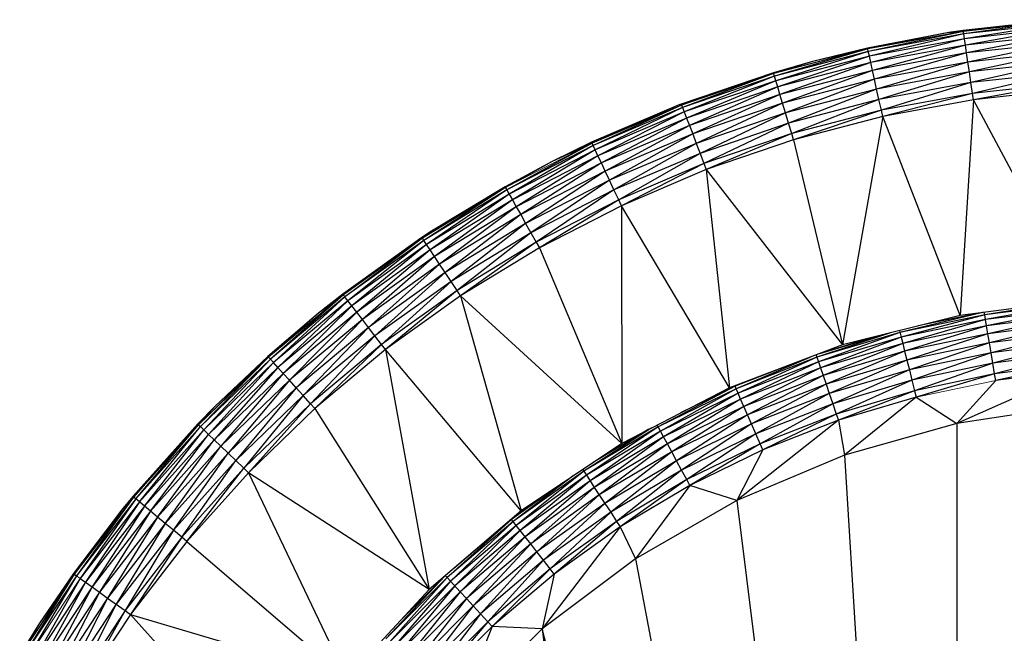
# Paper-space layout '_Right' of a CAD drawing. Header units: millimetres. Extents: x -464 to -1, y 0 to 650.
# Tile 46 of 50: x -36 to -22, y 546 to 555. Entities that reach past the tile are written whole.
import ezdxf

# ---------------------------------------------------------------- set-up
doc = ezdxf.new("R2010")
doc.units = ezdxf.units.MM

psp = doc.layouts.new('_Right')

# ---------------------------------------------------------------- linework, layer by layer
at = {"color": 7, "linetype": 'Continuous', "lineweight": 25}
for p, q in [((-21.198, 554.657), (-22.577, 554.505)), ((-21.198, 554.657), (-22.575, 554.491)), ((-21.197, 554.643), (-22.575, 554.491)), ((-21.197, 554.643), (-22.57, 554.454)), ((-22.783, 554.474), (-23.942, 554.253)), ((-22.575, 554.491), (-23.939, 554.24)), ((-22.783, 554.474), (-23.939, 554.24)), ((-22.575, 554.491), (-23.931, 554.202)), ((-22.577, 554.505), (-22.783, 554.474)), ((-22.783, 554.474), (-22.575, 554.491)), ((-22.577, 554.505), (-22.575, 554.491)), ((-22.57, 554.454), (-22.575, 554.491)), ((-21.194, 554.605), (-22.57, 554.454)), ((-21.194, 554.605), (-22.56, 554.386)), ((-21.189, 554.537), (-22.56, 554.386)), ((-21.189, 554.537), (-22.546, 554.294)), ((-22.57, 554.454), (-23.931, 554.202)), ((-22.57, 554.454), (-23.916, 554.136)), ((-22.56, 554.386), (-23.916, 554.136)), ((-22.56, 554.386), (-23.896, 554.045)), ((-22.56, 554.386), (-22.57, 554.454)), ((-22.546, 554.294), (-22.56, 554.386)), ((-21.182, 554.444), (-22.546, 554.294)), ((-21.182, 554.444), (-22.53, 554.183)), ((-21.174, 554.332), (-22.53, 554.183)), ((-21.174, 554.332), (-22.511, 554.054)), ((-23.939, 554.24), (-25.281, 553.889)), ((-23.939, 554.24), (-25.27, 553.852)), ((-23.931, 554.202), (-25.27, 553.852)), ((-23.931, 554.202), (-25.25, 553.787)), ((-23.942, 554.253), (-24.729, 554.06)), ((-23.939, 554.24), (-24.729, 554.06)), ((-23.942, 554.253), (-23.939, 554.24)), ((-23.931, 554.202), (-23.939, 554.24)), ((-23.916, 554.136), (-23.931, 554.202)), ((-22.546, 554.294), (-23.896, 554.045)), ((-22.546, 554.294), (-23.871, 553.935)), ((-22.53, 554.183), (-22.546, 554.294)), ((-21.165, 554.202), (-22.511, 554.054)), ((-21.165, 554.202), (-22.49, 553.912)), ((-24.729, 554.06), (-25.285, 553.902)), ((-24.729, 554.06), (-25.281, 553.889)), ((-23.916, 554.136), (-25.25, 553.787)), ((-23.916, 554.136), (-25.223, 553.698)), ((-23.896, 554.045), (-25.223, 553.698)), ((-23.896, 554.045), (-25.191, 553.59)), ((-23.896, 554.045), (-23.916, 554.136)), ((-23.871, 553.935), (-23.896, 554.045)), ((-22.53, 554.183), (-23.871, 553.935)), ((-22.53, 554.183), (-23.843, 553.808)), ((-22.511, 554.054), (-23.843, 553.808)), ((-22.511, 554.054), (-23.812, 553.668)), ((-22.511, 554.054), (-22.53, 554.183)), ((-22.49, 553.912), (-22.511, 554.054)), ((-21.154, 554.059), (-22.49, 553.912)), ((-21.154, 554.059), (-22.468, 553.762)), ((-23.871, 553.935), (-25.191, 553.59)), ((-23.871, 553.935), (-25.153, 553.465)), ((-23.843, 553.808), (-23.871, 553.935)), ((-22.49, 553.912), (-23.812, 553.668)), ((-22.49, 553.912), (-23.779, 553.52)), ((-22.468, 553.762), (-22.49, 553.912)), ((-21.143, 553.907), (-22.468, 553.762)), ((-21.143, 553.907), (-22.445, 553.607)), ((-25.285, 553.902), (-26.598, 553.454)), ((-25.285, 553.902), (-26.593, 553.441)), ((-25.281, 553.889), (-26.593, 553.441)), ((-25.281, 553.889), (-26.58, 553.406)), ((-25.27, 553.852), (-26.58, 553.406)), ((-25.27, 553.852), (-26.555, 553.342)), ((-25.25, 553.787), (-26.555, 553.342)), ((-25.25, 553.787), (-26.522, 553.255)), ((-25.281, 553.889), (-25.285, 553.902)), ((-25.27, 553.852), (-25.281, 553.889)), ((-25.25, 553.787), (-25.27, 553.852)), ((-25.223, 553.698), (-25.25, 553.787)), ((-23.843, 553.808), (-25.153, 553.465)), ((-23.843, 553.808), (-25.112, 553.328)), ((-23.812, 553.668), (-23.843, 553.808)), ((-25.223, 553.698), (-26.522, 553.255)), ((-25.223, 553.698), (-26.482, 553.15)), ((-25.191, 553.59), (-25.223, 553.698)), ((-23.812, 553.668), (-25.112, 553.328)), ((-23.812, 553.668), (-25.068, 553.182)), ((-23.779, 553.52), (-23.812, 553.668)), ((-22.468, 553.762), (-23.779, 553.52)), ((-22.468, 553.762), (-23.745, 553.367)), ((-22.432, 553.516), (-22.468, 553.762)), ((-21.132, 553.752), (-22.445, 553.607)), ((-21.132, 553.752), (-22.432, 553.516)), ((-21.125, 553.66), (-22.432, 553.516)), ((-25.191, 553.59), (-26.482, 553.15)), ((-25.191, 553.59), (-26.435, 553.028)), ((-25.153, 553.465), (-25.191, 553.59)), ((-23.779, 553.52), (-25.068, 553.182)), ((-23.779, 553.52), (-25.023, 553.033)), ((-23.745, 553.367), (-23.779, 553.52)), ((-22.445, 553.607), (-23.745, 553.367)), ((-22.445, 553.607), (-23.725, 553.277)), ((-22.432, 553.516), (-23.725, 553.277)), ((-22.432, 553.516), (-22.622, 550.442)), ((-20.91, 550.667), (-22.432, 553.516)), ((-26.62, 553.446), (-27.876, 552.911)), ((-26.593, 553.441), (-27.87, 552.899)), ((-26.593, 553.441), (-27.854, 552.864)), ((-26.58, 553.406), (-27.854, 552.864)), ((-26.58, 553.406), (-27.825, 552.802)), ((-26.598, 553.454), (-26.62, 553.446)), ((-26.593, 553.441), (-26.62, 553.446)), ((-26.598, 553.454), (-26.593, 553.441)), ((-26.593, 553.441), (-26.58, 553.406)), ((-26.58, 553.406), (-26.555, 553.342)), ((-25.153, 553.465), (-26.435, 553.028)), ((-25.153, 553.465), (-26.384, 552.894)), ((-25.112, 553.328), (-25.153, 553.465)), ((-23.745, 553.367), (-25.023, 553.033)), ((-23.745, 553.367), (-24.997, 552.944)), ((-23.725, 553.277), (-23.745, 553.367)), ((-26.555, 553.342), (-27.825, 552.802)), ((-26.555, 553.342), (-27.785, 552.718)), ((-26.522, 553.255), (-27.785, 552.718)), ((-26.522, 553.255), (-27.737, 552.616)), ((-26.555, 553.342), (-26.522, 553.255)), ((-26.522, 553.255), (-26.482, 553.15)), ((-25.112, 553.328), (-26.384, 552.894)), ((-25.112, 553.328), (-26.33, 552.752)), ((-25.068, 553.182), (-25.112, 553.328)), ((-23.725, 553.277), (-24.997, 552.944)), ((-23.725, 553.277), (-24.297, 550.021)), ((-22.622, 550.442), (-23.725, 553.277)), ((-26.482, 553.15), (-27.737, 552.616)), ((-26.482, 553.15), (-27.682, 552.498)), ((-26.482, 553.15), (-26.435, 553.028)), ((-25.068, 553.182), (-26.33, 552.752)), ((-25.068, 553.182), (-26.274, 552.606)), ((-25.023, 553.033), (-25.068, 553.182)), ((-26.435, 553.028), (-27.682, 552.498)), ((-26.435, 553.028), (-27.621, 552.368)), ((-26.435, 553.028), (-26.384, 552.894)), ((-25.023, 553.033), (-26.274, 552.606)), ((-25.023, 553.033), (-26.241, 552.52)), ((-24.997, 552.944), (-26.241, 552.52)), ((-24.997, 552.944), (-25.023, 553.033)), ((-24.997, 552.944), (-24.297, 550.021)), ((-27.87, 552.899), (-29.085, 552.231)), ((-27.854, 552.864), (-29.085, 552.231)), ((-27.854, 552.864), (-29.051, 552.172)), ((-27.825, 552.802), (-29.051, 552.172)), ((-27.825, 552.802), (-29.005, 552.09)), ((-27.876, 552.911), (-28.437, 552.637)), ((-27.87, 552.899), (-28.437, 552.637)), ((-27.876, 552.911), (-27.87, 552.899)), ((-27.854, 552.864), (-27.87, 552.899)), ((-27.825, 552.802), (-27.854, 552.864)), ((-27.785, 552.718), (-27.825, 552.802)), ((-26.384, 552.894), (-27.621, 552.368)), ((-26.384, 552.894), (-27.557, 552.231)), ((-26.384, 552.894), (-26.33, 552.752)), ((-27.785, 552.718), (-29.005, 552.09)), ((-27.785, 552.718), (-28.95, 551.992)), ((-27.737, 552.616), (-27.785, 552.718)), ((-26.33, 552.752), (-27.557, 552.231)), ((-26.33, 552.752), (-27.49, 552.089)), ((-26.33, 552.752), (-26.274, 552.606)), ((-28.437, 552.637), (-29.11, 552.277)), ((-28.437, 552.637), (-29.103, 552.265)), ((-27.737, 552.616), (-28.95, 551.992)), ((-27.737, 552.616), (-28.887, 551.879)), ((-27.682, 552.498), (-27.737, 552.616)), ((-26.274, 552.606), (-27.49, 552.089)), ((-26.274, 552.606), (-27.451, 552.006)), ((-26.241, 552.52), (-27.451, 552.006)), ((-26.274, 552.606), (-26.241, 552.52)), ((-26.241, 552.52), (-25.912, 549.411)), ((-26.241, 552.52), (-24.297, 550.021)), ((-27.682, 552.498), (-28.887, 551.879)), ((-27.682, 552.498), (-28.816, 551.754)), ((-27.621, 552.368), (-28.816, 551.754)), ((-27.621, 552.368), (-28.742, 551.621)), ((-27.621, 552.368), (-27.682, 552.498)), ((-27.557, 552.231), (-27.621, 552.368)), ((-29.11, 552.277), (-30.287, 551.542)), ((-29.103, 552.265), (-30.287, 551.542)), ((-29.103, 552.265), (-30.266, 551.51)), ((-29.085, 552.231), (-30.266, 551.51)), ((-29.085, 552.231), (-30.228, 551.453)), ((-29.11, 552.277), (-30.159, 551.642)), ((-29.11, 552.277), (-29.103, 552.265)), ((-29.103, 552.265), (-29.085, 552.231)), ((-29.085, 552.231), (-29.051, 552.172)), ((-27.557, 552.231), (-28.742, 551.621)), ((-27.557, 552.231), (-28.666, 551.485)), ((-27.49, 552.089), (-27.557, 552.231)), ((-29.051, 552.172), (-30.228, 551.453)), ((-29.051, 552.172), (-30.177, 551.376)), ((-29.005, 552.09), (-30.177, 551.376)), ((-29.005, 552.09), (-30.115, 551.282)), ((-29.051, 552.172), (-29.005, 552.09)), ((-29.005, 552.09), (-28.95, 551.992)), ((-27.49, 552.089), (-28.666, 551.485)), ((-27.49, 552.089), (-28.621, 551.405)), ((-27.451, 552.006), (-27.49, 552.089)), ((-28.95, 551.992), (-30.115, 551.282)), ((-28.95, 551.992), (-30.043, 551.173)), ((-28.95, 551.992), (-28.887, 551.879)), ((-27.451, 552.006), (-28.621, 551.405)), ((-27.451, 552.006), (-27.447, 548.619)), ((-25.912, 549.411), (-27.451, 552.006)), ((-28.887, 551.879), (-30.043, 551.173)), ((-28.887, 551.879), (-29.964, 551.053)), ((-28.887, 551.879), (-28.816, 551.754)), ((-28.816, 551.754), (-29.964, 551.053)), ((-28.816, 551.754), (-29.88, 550.927)), ((-28.816, 551.754), (-28.742, 551.621)), ((-30.295, 551.554), (-31.423, 550.746)), ((-30.295, 551.554), (-31.415, 550.735)), ((-30.287, 551.542), (-31.415, 550.735)), ((-30.159, 551.642), (-30.295, 551.554)), ((-30.287, 551.542), (-30.295, 551.554)), ((-30.159, 551.642), (-30.287, 551.542)), ((-30.266, 551.51), (-30.287, 551.542)), ((-28.742, 551.621), (-29.88, 550.927)), ((-28.742, 551.621), (-29.794, 550.797)), ((-28.742, 551.621), (-28.666, 551.485)), ((-30.266, 551.51), (-31.392, 550.705)), ((-30.266, 551.51), (-31.35, 550.651)), ((-30.228, 551.453), (-31.35, 550.651)), ((-30.228, 551.453), (-31.293, 550.577)), ((-30.228, 551.453), (-30.266, 551.51)), ((-30.177, 551.376), (-30.228, 551.453)), ((-28.666, 551.485), (-29.794, 550.797)), ((-28.666, 551.485), (-29.743, 550.72)), ((-28.621, 551.405), (-29.743, 550.72)), ((-28.666, 551.485), (-28.621, 551.405)), ((-28.621, 551.405), (-27.447, 548.619)), ((-30.177, 551.376), (-31.293, 550.577)), ((-30.177, 551.376), (-31.224, 550.488)), ((-30.115, 551.282), (-31.224, 550.488)), ((-30.115, 551.282), (-31.144, 550.385)), ((-30.115, 551.282), (-30.177, 551.376)), ((-30.043, 551.173), (-30.115, 551.282)), ((-30.043, 551.173), (-31.144, 550.385)), ((-30.043, 551.173), (-31.057, 550.271)), ((-29.964, 551.053), (-30.043, 551.173)), ((-29.964, 551.053), (-31.057, 550.271)), ((-29.964, 551.053), (-30.964, 550.151)), ((-29.88, 550.927), (-29.964, 551.053)), ((-29.88, 550.927), (-30.964, 550.151)), ((-29.88, 550.927), (-30.869, 550.028)), ((-29.794, 550.797), (-29.88, 550.927)), ((-31.415, 550.735), (-32.481, 549.848)), ((-31.415, 550.735), (-32.455, 549.82)), ((-31.392, 550.705), (-32.455, 549.82)), ((-31.392, 550.705), (-32.41, 549.769)), ((-31.423, 550.746), (-31.768, 550.473)), ((-31.415, 550.735), (-31.768, 550.473)), ((-31.423, 550.746), (-31.415, 550.735)), ((-31.35, 550.651), (-31.392, 550.705)), ((-29.794, 550.797), (-30.869, 550.028)), ((-29.794, 550.797), (-30.812, 549.955)), ((-29.743, 550.72), (-30.812, 549.955)), ((-29.743, 550.72), (-29.794, 550.797)), ((-27.447, 548.619), (-29.743, 550.72)), ((-29.743, 550.72), (-28.88, 547.656)), ((-31.35, 550.651), (-32.41, 549.769)), ((-31.35, 550.651), (-32.348, 549.699)), ((-31.293, 550.577), (-32.348, 549.699)), ((-31.293, 550.577), (-32.273, 549.616)), ((-31.293, 550.577), (-31.35, 550.651)), ((-31.224, 550.488), (-31.293, 550.577)), ((-20.91, 550.667), (-22.622, 550.442)), ((-21.049, 550.643), (-22.271, 550.452)), ((-21.045, 550.605), (-22.271, 550.452)), ((-21.045, 550.605), (-22.26, 550.384)), ((-21.04, 550.537), (-22.26, 550.384)), ((-21.04, 550.537), (-22.245, 550.293)), ((-31.768, 550.473), (-32.49, 549.858)), ((-31.768, 550.473), (-32.481, 549.848)), ((-31.224, 550.488), (-32.273, 549.616)), ((-31.224, 550.488), (-32.185, 549.518)), ((-31.144, 550.385), (-31.224, 550.488)), ((-22.622, 550.442), (-24.297, 550.021)), ((-22.297, 550.485), (-23.481, 550.198)), ((-22.271, 550.452), (-23.481, 550.198)), ((-22.271, 550.452), (-23.464, 550.132)), ((-22.304, 550.484), (-23.218, 550.292)), ((-22.271, 550.452), (-22.277, 550.487)), ((-22.26, 550.384), (-22.271, 550.452)), ((-21.032, 550.444), (-22.245, 550.293)), ((-21.032, 550.444), (-22.226, 550.182)), ((-31.144, 550.385), (-32.185, 549.518)), ((-31.144, 550.385), (-32.09, 549.412)), ((-31.057, 550.271), (-32.09, 549.412)), ((-31.057, 550.271), (-31.989, 549.299)), ((-31.057, 550.271), (-31.144, 550.385)), ((-30.964, 550.151), (-31.057, 550.271)), ((-22.26, 550.384), (-23.464, 550.132)), ((-22.26, 550.384), (-23.441, 550.042)), ((-22.245, 550.293), (-23.441, 550.042)), ((-22.245, 550.293), (-23.413, 549.933)), ((-22.245, 550.293), (-22.26, 550.384)), ((-22.226, 550.182), (-22.245, 550.293)), ((-21.023, 550.332), (-22.226, 550.182)), ((-21.023, 550.332), (-22.205, 550.053)), ((-30.964, 550.151), (-31.989, 549.299)), ((-30.964, 550.151), (-31.884, 549.182)), ((-30.869, 550.028), (-30.964, 550.151)), ((-23.481, 550.198), (-24.665, 549.846)), ((-23.631, 550.189), (-24.665, 549.846)), ((-23.481, 550.198), (-24.642, 549.781)), ((-23.464, 550.132), (-24.642, 549.781)), ((-23.732, 550.163), (-24.625, 549.897)), ((-23.464, 550.132), (-24.612, 549.693)), ((-23.487, 550.225), (-23.464, 550.132)), ((-23.464, 550.132), (-23.441, 550.042)), ((-22.226, 550.182), (-23.413, 549.933)), ((-22.226, 550.182), (-23.381, 549.806)), ((-22.205, 550.053), (-22.226, 550.182)), ((-21.012, 550.202), (-22.205, 550.053)), ((-21.012, 550.202), (-22.181, 549.911)), ((-30.869, 550.028), (-31.884, 549.182)), ((-30.869, 550.028), (-31.823, 549.114)), ((-30.812, 549.955), (-30.869, 550.028)), ((-24.297, 550.021), (-25.912, 549.411)), ((-23.929, 550.114), (-24.615, 549.901)), ((-23.441, 550.042), (-24.612, 549.693)), ((-23.441, 550.042), (-24.576, 549.587)), ((-23.441, 550.042), (-23.413, 549.933)), ((-22.205, 550.053), (-23.381, 549.806)), ((-22.205, 550.053), (-23.346, 549.667)), ((-22.181, 549.911), (-22.205, 550.053)), ((-21, 550.059), (-22.181, 549.911)), ((-21, 550.059), (-22.156, 549.762)), ((-32.49, 549.858), (-33.479, 548.885)), ((-32.481, 549.848), (-33.479, 548.885)), ((-32.49, 549.858), (-33.246, 549.143)), ((-32.481, 549.848), (-32.49, 549.858)), ((-32.455, 549.82), (-32.481, 549.848)), ((-30.812, 549.955), (-31.823, 549.114)), ((-30.812, 549.955), (-30.193, 546.534)), ((-28.88, 547.656), (-30.812, 549.955)), ((-24.665, 549.846), (-25.816, 549.397)), ((-24.765, 549.844), (-25.816, 549.397)), ((-24.665, 549.846), (-25.788, 549.334)), ((-24.676, 549.878), (-24.665, 549.846)), ((-24.665, 549.846), (-24.642, 549.781)), ((-23.413, 549.933), (-24.576, 549.587)), ((-23.413, 549.933), (-24.533, 549.463)), ((-23.413, 549.933), (-23.381, 549.806)), ((-22.181, 549.911), (-23.346, 549.667)), ((-22.181, 549.911), (-23.309, 549.52)), ((-22.156, 549.762), (-22.181, 549.911)), ((-20.988, 549.907), (-22.156, 549.762)), ((-20.988, 549.907), (-22.131, 549.608)), ((-32.455, 549.82), (-33.452, 548.859)), ((-32.455, 549.82), (-33.403, 548.812)), ((-32.41, 549.769), (-33.403, 548.812)), ((-32.41, 549.769), (-33.336, 548.747)), ((-32.348, 549.699), (-33.336, 548.747)), ((-32.348, 549.699), (-33.255, 548.669)), ((-32.41, 549.769), (-32.455, 549.82)), ((-32.348, 549.699), (-32.41, 549.769)), ((-32.273, 549.616), (-32.348, 549.699)), ((-25.02, 549.748), (-25.831, 549.432)), ((-24.642, 549.781), (-25.788, 549.334)), ((-24.642, 549.781), (-25.751, 549.249)), ((-24.612, 549.693), (-25.751, 549.249)), ((-24.612, 549.693), (-25.706, 549.146)), ((-24.642, 549.781), (-24.612, 549.693)), ((-24.612, 549.693), (-24.576, 549.587)), ((-23.381, 549.806), (-24.533, 549.463)), ((-23.381, 549.806), (-24.487, 549.328)), ((-23.381, 549.806), (-23.346, 549.667)), ((-22.156, 549.762), (-23.309, 549.52)), ((-22.156, 549.762), (-23.271, 549.369)), ((-22.131, 549.608), (-22.156, 549.762)), ((-20.975, 549.752), (-22.131, 549.608)), ((-20.975, 549.752), (-22.115, 549.517)), ((-32.273, 549.616), (-33.255, 548.669)), ((-32.273, 549.616), (-33.161, 548.578)), ((-32.185, 549.518), (-32.273, 549.616)), ((-25.437, 549.59), (-25.831, 549.432)), ((-24.576, 549.587), (-25.706, 549.146)), ((-24.576, 549.587), (-25.653, 549.026)), ((-24.576, 549.587), (-24.533, 549.463)), ((-23.346, 549.667), (-24.487, 549.328)), ((-23.346, 549.667), (-24.437, 549.184)), ((-23.346, 549.667), (-23.309, 549.52)), ((-22.131, 549.608), (-23.271, 549.369)), ((-22.131, 549.608), (-23.248, 549.279)), ((-20.967, 549.66), (-22.667, 548.902)), ((-22.115, 549.517), (-22.131, 549.608)), ((-20.967, 549.66), (-22.115, 549.517)), ((-32.185, 549.518), (-33.161, 548.578)), ((-32.185, 549.518), (-33.057, 548.479)), ((-32.09, 549.412), (-32.185, 549.518)), ((-25.831, 549.432), (-26.926, 548.854)), ((-25.831, 549.432), (-26.608, 549.052)), ((-25.831, 549.432), (-25.912, 549.411)), ((-25.835, 549.44), (-25.831, 549.432)), ((-25.816, 549.397), (-25.831, 549.432)), ((-24.533, 549.463), (-25.653, 549.026)), ((-24.533, 549.463), (-25.596, 548.895)), ((-24.533, 549.463), (-24.487, 549.328)), ((-23.309, 549.52), (-24.437, 549.184)), ((-23.309, 549.52), (-24.387, 549.037)), ((-23.309, 549.52), (-23.271, 549.369)), ((-22.115, 549.517), (-22.667, 548.902)), ((-32.09, 549.412), (-33.057, 548.479)), ((-32.09, 549.412), (-32.948, 548.373)), ((-31.989, 549.299), (-32.948, 548.373)), ((-31.989, 549.299), (-32.836, 548.265)), ((-31.989, 549.299), (-32.09, 549.412)), ((-31.884, 549.182), (-31.989, 549.299)), ((-25.912, 549.411), (-27.447, 548.619)), ((-25.816, 549.397), (-26.926, 548.854)), ((-25.816, 549.397), (-26.893, 548.794)), ((-25.788, 549.334), (-26.893, 548.794)), ((-25.788, 549.334), (-26.849, 548.712)), ((-25.788, 549.334), (-25.816, 549.397)), ((-25.751, 549.249), (-25.788, 549.334)), ((-24.487, 549.328), (-25.596, 548.895)), ((-24.487, 549.328), (-25.535, 548.756)), ((-24.487, 549.328), (-24.437, 549.184)), ((-23.271, 549.369), (-24.387, 549.037)), ((-23.271, 549.369), (-24.357, 548.949)), ((-23.248, 549.279), (-24.357, 548.949)), ((-23.248, 549.279), (-24.27, 548.45)), ((-23.271, 549.369), (-23.248, 549.279)), ((-23.248, 549.279), (-22.667, 548.902)), ((-33.246, 549.143), (-33.489, 548.895)), ((-33.479, 548.885), (-33.246, 549.143)), ((-31.884, 549.182), (-32.836, 548.265)), ((-31.884, 549.182), (-32.769, 548.201)), ((-31.823, 549.114), (-31.884, 549.182)), ((-25.751, 549.249), (-26.849, 548.712)), ((-25.751, 549.249), (-26.795, 548.613)), ((-25.706, 549.146), (-26.795, 548.613)), ((-25.706, 549.146), (-26.733, 548.498)), ((-25.706, 549.146), (-25.751, 549.249)), ((-25.653, 549.026), (-25.706, 549.146)), ((-24.437, 549.184), (-25.535, 548.756)), ((-24.437, 549.184), (-25.472, 548.613)), ((-24.437, 549.184), (-24.387, 549.037)), ((-21.021, 549.153), (-22.667, 548.902)), ((-31.823, 549.114), (-32.769, 548.201)), ((-31.823, 549.114), (-30.193, 546.534)), ((-25.653, 549.026), (-26.733, 548.498)), ((-25.653, 549.026), (-26.665, 548.372)), ((-25.596, 548.895), (-25.653, 549.026)), ((-24.387, 549.037), (-25.472, 548.613)), ((-24.387, 549.037), (-25.435, 548.528)), ((-24.387, 549.037), (-24.357, 548.949)), ((-33.489, 548.895), (-34.415, 547.861)), ((-33.489, 548.895), (-34.405, 547.853)), ((-34.405, 547.853), (-33.479, 548.885)), ((-34.375, 547.828), (-33.479, 548.885)), ((-34.375, 547.828), (-33.452, 548.859)), ((-34.323, 547.785), (-33.452, 548.859)), ((-33.489, 548.895), (-33.479, 548.885)), ((-33.479, 548.885), (-33.452, 548.859)), ((-33.452, 548.859), (-33.403, 548.812)), ((-26.926, 548.854), (-27.987, 548.222)), ((-26.926, 548.854), (-27.949, 548.164)), ((-26.926, 548.854), (-26.94, 548.88)), ((-26.893, 548.794), (-26.926, 548.854)), ((-25.596, 548.895), (-26.665, 548.372)), ((-25.596, 548.895), (-26.593, 548.239)), ((-24.357, 548.949), (-25.805, 547.804)), ((-25.535, 548.756), (-25.596, 548.895)), ((-24.357, 548.949), (-25.435, 548.528)), ((-24.357, 548.949), (-24.27, 548.45)), ((-22.667, 548.902), (-24.27, 548.45)), ((-22.667, 548.902), (-22.667, 522.513)), ((-34.323, 547.785), (-33.403, 548.812)), ((-34.251, 547.725), (-33.403, 548.812)), ((-34.251, 547.725), (-33.336, 548.747)), ((-34.165, 547.653), (-33.336, 548.747)), ((-33.403, 548.812), (-33.336, 548.747)), ((-33.336, 548.747), (-33.255, 548.669)), ((-27.019, 548.84), (-27.987, 548.222)), ((-26.893, 548.794), (-27.949, 548.164)), ((-26.893, 548.794), (-27.898, 548.086)), ((-26.849, 548.712), (-27.898, 548.086)), ((-27.058, 548.819), (-27.854, 548.345)), ((-26.849, 548.712), (-27.837, 547.992)), ((-26.849, 548.712), (-26.893, 548.794)), ((-26.795, 548.613), (-26.849, 548.712)), ((-25.535, 548.756), (-26.593, 548.239)), ((-25.535, 548.756), (-26.518, 548.102)), ((-25.472, 548.613), (-25.535, 548.756)), ((-34.165, 547.653), (-33.255, 548.669)), ((-34.064, 547.569), (-33.255, 548.669)), ((-34.064, 547.569), (-33.161, 548.578)), ((-33.954, 547.478), (-33.161, 548.578)), ((-33.255, 548.669), (-33.161, 548.578)), ((-33.161, 548.578), (-33.057, 548.479)), ((-27.447, 548.619), (-28.88, 547.656)), ((-26.795, 548.613), (-27.837, 547.992)), ((-26.795, 548.613), (-27.766, 547.883)), ((-26.733, 548.498), (-26.795, 548.613)), ((-25.472, 548.613), (-26.518, 548.102)), ((-25.472, 548.613), (-26.474, 548.02)), ((-25.435, 548.528), (-25.472, 548.613)), ((-33.954, 547.478), (-33.057, 548.479)), ((-33.838, 547.381), (-33.057, 548.479)), ((-33.057, 548.479), (-32.948, 548.373)), ((-26.733, 548.498), (-27.766, 547.883)), ((-26.733, 548.498), (-27.687, 547.763)), ((-26.665, 548.372), (-26.733, 548.498)), ((-25.435, 548.528), (-26.474, 548.02)), ((-25.435, 548.528), (-25.805, 547.804)), ((-24.27, 548.45), (-25.805, 547.804)), ((-24.27, 548.45), (-22.667, 522.513)), ((-33.838, 547.381), (-32.948, 548.373)), ((-33.718, 547.281), (-32.948, 548.373)), ((-32.948, 548.373), (-32.836, 548.265)), ((-26.665, 548.372), (-27.687, 547.763)), ((-26.665, 548.372), (-27.604, 547.636)), ((-26.593, 548.239), (-26.665, 548.372)), ((-33.718, 547.281), (-32.836, 548.265)), ((-33.647, 547.222), (-32.836, 548.265)), ((-32.769, 548.201), (-33.647, 547.222)), ((-32.836, 548.265), (-32.769, 548.201)), ((-30.193, 546.534), (-32.769, 548.201)), ((-32.769, 548.201), (-31.369, 545.269)), ((-27.987, 548.222), (-28.992, 547.504)), ((-28.139, 548.154), (-28.992, 547.504)), ((-27.987, 548.222), (-28.95, 547.45)), ((-27.949, 548.164), (-28.95, 547.45)), ((-27.949, 548.164), (-28.893, 547.376)), ((-28.002, 548.245), (-27.987, 548.222)), ((-27.987, 548.222), (-27.949, 548.164)), ((-27.949, 548.164), (-27.898, 548.086)), ((-26.593, 548.239), (-27.604, 547.636)), ((-26.593, 548.239), (-27.519, 547.505)), ((-26.518, 548.102), (-26.593, 548.239)), ((-28.286, 548.055), (-29.016, 547.534)), ((-27.898, 548.086), (-28.893, 547.376)), ((-27.898, 548.086), (-28.824, 547.288)), ((-27.898, 548.086), (-27.837, 547.992)), ((-26.518, 548.102), (-27.519, 547.505)), ((-26.518, 548.102), (-27.468, 547.428)), ((-26.474, 548.02), (-27.468, 547.428)), ((-26.474, 548.02), (-27.248, 546.974)), ((-26.474, 548.02), (-26.518, 548.102)), ((-25.805, 547.804), (-26.474, 548.02)), ((-28.497, 547.913), (-29.016, 547.534)), ((-27.837, 547.992), (-28.824, 547.288)), ((-27.837, 547.992), (-28.744, 547.185)), ((-27.766, 547.883), (-28.744, 547.185)), ((-27.766, 547.883), (-28.656, 547.071)), ((-27.837, 547.992), (-27.687, 547.763)), ((-34.405, 547.853), (-35.252, 546.755)), ((-34.405, 547.853), (-35.221, 546.733)), ((-34.375, 547.828), (-35.221, 546.733)), ((-34.375, 547.828), (-35.166, 546.693)), ((-34.323, 547.785), (-35.166, 546.693)), ((-34.323, 547.785), (-35.09, 546.639)), ((-34.415, 547.861), (-34.577, 547.665)), ((-34.577, 547.665), (-34.405, 547.853)), ((-34.415, 547.861), (-34.405, 547.853)), ((-34.375, 547.828), (-34.405, 547.853)), ((-34.323, 547.785), (-34.375, 547.828)), ((-34.251, 547.725), (-34.323, 547.785)), ((-27.687, 547.763), (-28.656, 547.071)), ((-27.687, 547.763), (-28.563, 546.952)), ((-27.687, 547.763), (-27.604, 547.636)), ((-25.805, 547.804), (-27.248, 546.974)), ((-25.805, 547.804), (-22.667, 522.513)), ((-34.577, 547.665), (-35.264, 546.763)), ((-34.577, 547.665), (-35.252, 546.755)), ((-34.251, 547.725), (-35.09, 546.639)), ((-34.251, 547.725), (-34.998, 546.573)), ((-34.165, 547.653), (-34.998, 546.573)), ((-34.165, 547.653), (-34.892, 546.497)), ((-34.165, 547.653), (-34.251, 547.725)), ((-34.064, 547.569), (-34.165, 547.653)), ((-28.88, 547.656), (-30.193, 546.534)), ((-28.88, 547.656), (-29.016, 547.534)), ((-27.604, 547.636), (-28.563, 546.952)), ((-27.604, 547.636), (-28.467, 546.829)), ((-27.604, 547.636), (-27.519, 547.505)), ((-34.064, 547.569), (-34.892, 546.497)), ((-34.064, 547.569), (-34.776, 546.414)), ((-33.954, 547.478), (-34.776, 546.414)), ((-33.954, 547.478), (-34.652, 546.326)), ((-33.954, 547.478), (-34.064, 547.569)), ((-33.838, 547.381), (-33.954, 547.478)), ((-29.016, 547.534), (-29.935, 546.705)), ((-28.992, 547.504), (-29.935, 546.705)), ((-28.992, 547.504), (-29.889, 546.655)), ((-28.95, 547.45), (-29.889, 546.655)), ((-29.016, 547.534), (-29.845, 546.831)), ((-28.95, 547.45), (-29.826, 546.587)), ((-29.016, 547.534), (-29.018, 547.537)), ((-28.992, 547.504), (-29.016, 547.534)), ((-28.95, 547.45), (-28.992, 547.504)), ((-28.893, 547.376), (-28.95, 547.45)), ((-27.519, 547.505), (-28.467, 546.829)), ((-27.519, 547.505), (-28.41, 546.756)), ((-27.519, 547.505), (-27.468, 547.428)), ((-33.838, 547.381), (-34.652, 546.326)), ((-33.838, 547.381), (-34.525, 546.235)), ((-33.718, 547.281), (-33.838, 547.381)), ((-28.893, 547.376), (-29.826, 546.587)), ((-28.893, 547.376), (-29.75, 546.504)), ((-28.824, 547.288), (-28.893, 547.376)), ((-27.468, 547.428), (-28.579, 545.973)), ((-27.468, 547.428), (-28.41, 546.756)), ((-27.468, 547.428), (-27.248, 546.974)), ((-33.718, 547.281), (-34.525, 546.235)), ((-33.718, 547.281), (-34.45, 546.181)), ((-33.647, 547.222), (-34.45, 546.181)), ((-33.647, 547.222), (-33.718, 547.281)), ((-33.647, 547.222), (-31.369, 545.269)), ((-28.824, 547.288), (-29.75, 546.504)), ((-28.824, 547.288), (-29.661, 546.408)), ((-28.744, 547.185), (-29.661, 546.408)), ((-28.744, 547.185), (-29.564, 546.302)), ((-28.744, 547.185), (-28.824, 547.288)), ((-28.656, 547.071), (-28.744, 547.185)), ((-28.656, 547.071), (-29.564, 546.302)), ((-28.656, 547.071), (-29.461, 546.191)), ((-28.563, 546.952), (-28.656, 547.071)), ((-28.563, 546.952), (-29.461, 546.191)), ((-28.563, 546.952), (-29.356, 546.076)), ((-27.248, 546.974), (-28.579, 545.973)), ((-28.467, 546.829), (-28.563, 546.952)), ((-27.248, 546.974), (-22.667, 522.513)), ((-35.252, 546.755), (-36.017, 545.598)), ((-35.252, 546.755), (-35.985, 545.578)), ((-35.264, 546.763), (-35.746, 546.056)), ((-35.252, 546.755), (-35.746, 546.056)), ((-35.264, 546.763), (-35.252, 546.755)), ((-35.252, 546.755), (-35.221, 546.733)), ((-28.467, 546.829), (-29.356, 546.076)), ((-28.467, 546.829), (-29.293, 546.008)), ((-28.41, 546.756), (-29.293, 546.008)), ((-28.41, 546.756), (-28.579, 545.973)), ((-28.41, 546.756), (-28.467, 546.829)), ((-35.221, 546.733), (-35.985, 545.578)), ((-35.221, 546.733), (-35.927, 545.543)), ((-35.166, 546.693), (-35.847, 545.494)), ((-35.09, 546.639), (-35.847, 545.494)), ((-35.09, 546.639), (-35.751, 545.436)), ((-35.166, 546.693), (-35.09, 546.639)), ((-35.09, 546.639), (-34.998, 546.573)), ((-29.965, 546.729), (-30.809, 545.832)), ((-29.935, 546.705), (-30.809, 545.832)), ((-29.935, 546.705), (-30.758, 545.785)), ((-29.889, 546.655), (-30.758, 545.785)), ((-29.889, 546.655), (-30.69, 545.722)), ((-29.967, 546.728), (-30.628, 546.066)), ((-29.935, 546.705), (-29.96, 546.733)), ((-29.889, 546.655), (-29.935, 546.705)), ((-29.75, 546.504), (-29.889, 546.655)), ((-34.998, 546.573), (-35.751, 545.436)), ((-34.998, 546.573), (-35.64, 545.368)), ((-34.892, 546.497), (-35.64, 545.368)), ((-34.892, 546.497), (-35.517, 545.293)), ((-34.998, 546.573), (-34.892, 546.497)), ((-34.892, 546.497), (-34.776, 546.414)), ((-30.193, 546.534), (-31.369, 545.269)), ((-29.826, 546.587), (-30.69, 545.722)), ((-29.826, 546.587), (-30.607, 545.646)), ((-29.75, 546.504), (-30.607, 545.646)), ((-29.75, 546.504), (-30.511, 545.558)), ((-29.661, 546.408), (-29.75, 546.504)), ((-34.776, 546.414), (-35.517, 545.293)), ((-34.776, 546.414), (-35.388, 545.214)), ((-34.652, 546.326), (-35.388, 545.214)), ((-34.652, 546.326), (-35.255, 545.133)), ((-34.776, 546.414), (-34.525, 546.235)), ((-29.661, 546.408), (-30.511, 545.558)), ((-29.661, 546.408), (-30.406, 545.461)), ((-29.564, 546.302), (-29.661, 546.408)), ((-34.525, 546.235), (-35.255, 545.133)), ((-34.525, 546.235), (-35.176, 545.085)), ((-34.525, 546.235), (-34.45, 546.181)), ((-29.564, 546.302), (-30.406, 545.461)), ((-29.564, 546.302), (-30.294, 545.358)), ((-29.461, 546.191), (-30.294, 545.358)), ((-29.461, 546.191), (-30.179, 545.252)), ((-29.356, 546.076), (-29.564, 546.302)), ((-35.746, 546.056), (-36.029, 545.606)), ((-35.746, 546.056), (-36.017, 545.598)), ((-34.45, 546.181), (-35.176, 545.085)), ((-34.45, 546.181), (-31.369, 545.269)), ((-34.45, 546.181), (-32.391, 543.877)), ((-29.356, 546.076), (-30.179, 545.252)), ((-29.356, 546.076), (-30.111, 545.19)), ((-29.293, 546.008), (-29.356, 546.076)), ((-29.293, 546.008), (-30.111, 545.19)), ((-29.293, 546.008), (-29.776, 544.816)), ((-28.579, 545.973), (-29.776, 544.816)), ((-28.579, 545.973), (-29.293, 546.008)), ((-28.579, 545.973), (-24.27, 522.965)), ((-22.667, 522.513), (-28.579, 545.973)), ((-28.579, 545.973), (-25.805, 523.611))]:
    psp.add_line(p, q, dxfattribs=at)
at = {"color": 142, "linetype": 'Continuous', "lineweight": 18, "true_color": 0x0080c0}
for p, q in [((-26.62, 553.446), (-27.87, 552.899)), ((-27.87, 552.899), (-29.103, 552.265)), ((-30.287, 551.542), (-31.392, 550.705)), ((-31.392, 550.705), (-31.415, 550.735)), ((-32.481, 549.848), (-33.452, 548.859)), ((-22.115, 549.517), (-23.248, 549.279)), ((-35.166, 546.693), (-35.927, 545.543)), ((-35.221, 546.733), (-35.166, 546.693))]:
    psp.add_line(p, q, dxfattribs=at)

doc.saveas('drawing.dxf')
